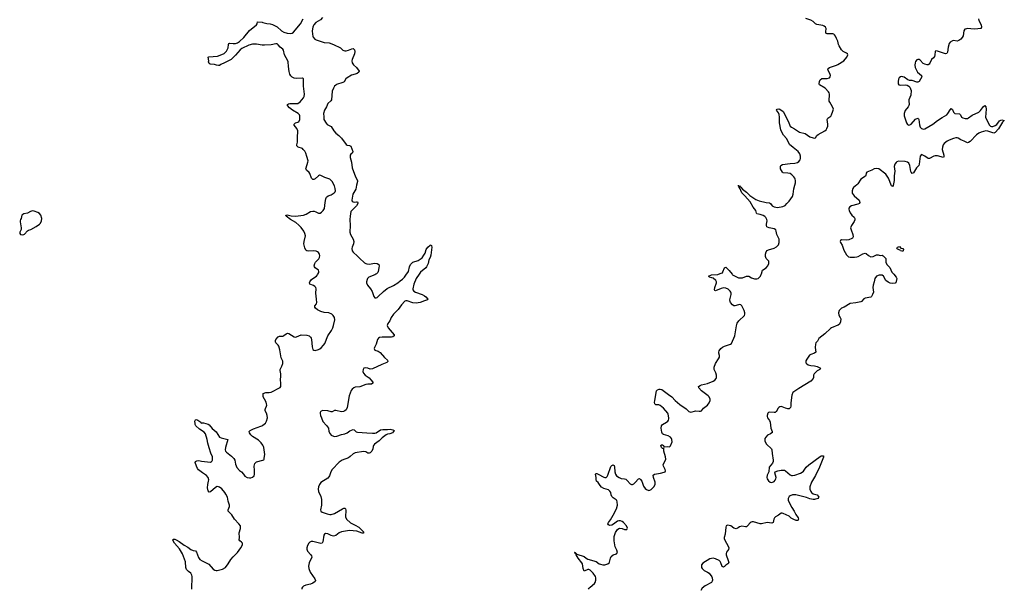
# Model space of a CAD drawing. Header units: inches. Extents: x 1839294 to 1929364, y 762242 to 909984.
# Tile 71 of 76: x 1905776 to 1922891, y 874531 to 884421. Entities that reach past the tile are written whole.
import ezdxf

# ---------------------------------------------------------------- set-up
doc = ezdxf.new("R2010")
doc.units = ezdxf.units.IN
doc.header["$MEASUREMENT"] = 0
for name, color, linetype in [('B9807', 7, 'Continuous'), ('B9808', 7, 'Continuous'), ('B9817', 7, 'Continuous'), ('B9818', 7, 'Continuous'), ('B9827', 7, 'Continuous'), ('B9828', 7, 'Continuous')]:
    doc.layers.add(name, color=color, linetype=linetype)

msp = doc.modelspace()

# ---------------------------------------------------------------- linework, layer by layer
at = {"layer": 'B9807', "color": 6, "elevation": 600}
for points in [[(1908771, 874530), (1908774, 874750), (1908770, 874777), (1908751, 874810), (1908710, 874837), (1908676, 874876), (1908664, 874910), (1908658, 875010), (1908606, 875146), (1908554, 875234), (1908465, 875330), (1908441, 875370), (1908436, 875390), (1908442, 875398), (1908450, 875402), (1908470, 875400), (1908498, 875390), (1908550, 875360), (1908636, 875296), (1908701, 875261), (1908750, 875223), (1908790, 875207), (1908830, 875199), (1908850, 875175), (1908883, 875083), (1908909, 875050), (1908950, 875022), (1909065, 874965), (1909141, 874881), (1909170, 874862), (1909190, 874856), (1909210, 874856), (1909301, 874879), (1909351, 874909), (1909400, 874970), (1909444, 875050), (1909484, 875096), (1909564, 875170), (1909621, 875250), (1909643, 875290), (1909649, 875310), (1909649, 875330), (1909633, 875350), (1909604, 875370), (1909589, 875390), (1909595, 875430), (1909590, 875510), (1909613, 875587), (1909616, 875610), (1909613, 875630), (1909588, 875670), (1909510, 875750), (1909461, 875821), (1909398, 875890), (1909398, 875910), (1909422, 875970), (1909421, 875990), (1909399, 876059), (1909386, 876130), (1909360, 876180), (1909342, 876210), (1909290, 876275), (1909250, 876304), (1909230, 876311), (1909210, 876313), (1909179, 876301), (1909090, 876222), (1909070, 876215), (1909050, 876243), (1909041, 876290), (1909044, 876350), (1909060, 876410), (1909061, 876430), (1909050, 876470), (1909025, 876505), (1908953, 876550), (1908886, 876606), (1908867, 876630), (1908847, 876670), (1908829, 876731), (1908834, 876750), (1908856, 876764), (1908890, 876769), (1908937, 876757), (1909090, 876738), (1909110, 876747), (1909119, 876761), (1909125, 876775), (1909127, 876810), (1909125, 876830), (1909096, 876896), (1909068, 876988), (1909045, 877070), (1909036, 877130), (1909007, 877230), (1908981, 877261), (1908899, 877310), (1908839, 877370), (1908827, 877390), (1908824, 877410), (1908823, 877450), (1908830, 877475), (1908850, 877479), (1908871, 877470), (1908925, 877430), (1908930, 877414), (1908940, 877420), (1908970, 877422), (1909050, 877400), (1909070, 877385), (1909123, 877323), (1909190, 877267), (1909251, 877171), (1909278, 877158), (1909392, 877130), (1909355, 876990), (1909349, 876950), (1909354, 876930), (1909370, 876910), (1909460, 876840), (1909500, 876800), (1909514, 876774), (1909526, 876706), (1909550, 876648), (1909594, 876594), (1909630, 876570), (1909666, 876530), (1909690, 876493), (1909730, 876474), (1909770, 876465), (1909795, 876465), (1909825, 876475), (1909850, 876503), (1909860, 876530), (1909860, 876600), (1909850, 876670), (1909864, 876716), (1909890, 876741), (1910000, 876775)], [(1910000, 877032), (1909973, 877073), (1909930, 877121), (1909824, 877184), (1909791, 877210), (1909768, 877250), (1909766, 877270), (1909783, 877290), (1909842, 877318), (1909970, 877361), (1910000, 877377)]]:
    msp.add_lwpolyline(points, dxfattribs=at)
at = {"layer": 'B9808', "color": 6, "elevation": 600}
msp.add_lwpolyline([(1910000, 883980), (1909990, 883981), (1909890, 883999), (1909824, 883996), (1909760, 883980), (1909640, 883920), (1909610, 883900), (1909530, 883806), (1909450, 883728), (1909338, 883670), (1909275, 883645), (1909250, 883628), (1909230, 883624), (1909199, 883630), (1909165, 883645), (1909085, 883650), (1909070, 883663), (1909059, 883690), (1909064, 883710), (1909055, 883770), (1909062, 883778), (1909212, 883788), (1909290, 883816), (1909330, 883837), (1909370, 883875), (1909389, 883910), (1909397, 883930), (1909405, 883990), (1909413, 884007), (1909430, 884013), (1909486, 884006), (1909530, 884010), (1909560, 884020), (1909597, 884043), (1909670, 884110), (1909769, 884231), (1909892, 884330), (1909903, 884350), (1909910, 884382), (1909990, 884378), (1910000, 884375)], dxfattribs=at)
at = {"layer": 'B9808', "color": 6, "elevation": 700}
msp.add_lwpolyline([(1905998, 881102), (1905962, 881090), (1905910, 881061), (1905850, 881049), (1905811, 881029), (1905799, 880970), (1905788, 880950), (1905784, 880930), (1905784, 880910), (1905804, 880810), (1905803, 880777), (1905779, 880730), (1905776, 880710), (1905791, 880691), (1905830, 880687), (1905849, 880691), (1905860, 880700), (1905910, 880755), (1905932, 880768), (1905970, 880778), (1906064, 880830), (1906121, 880870), (1906139, 880890), (1906156, 880930), (1906158, 880970), (1906141, 881030), (1906119, 881059), (1906094, 881074), (1906030, 881098)], close=True, dxfattribs=at)
at = {"layer": 'B9817', "color": 6, "elevation": 600}
for points in [[(1910000, 877377), (1910002, 877378), (1910046, 877414), (1910069, 877450), (1910082, 877510), (1910080, 877550), (1910068, 877588), (1910045, 877630), (1910043, 877650), (1910047, 877670), (1910067, 877713), (1910071, 877730), (1910069, 877750), (1910059, 877779), (1910029, 877830), (1910011, 877870), (1910006, 877910), (1910009, 877930), (1910054, 877946), (1910110, 877947), (1910150, 877956), (1910305, 878035), (1910318, 878050), (1910318, 878110), (1910309, 878170), (1910316, 878230), (1910316, 878270), (1910304, 878330), (1910304, 878350), (1910335, 878405), (1910351, 878450), (1910353, 878470), (1910349, 878490), (1910319, 878550), (1910296, 878690), (1910281, 878750), (1910271, 878771), (1910231, 878810), (1910221, 878830), (1910221, 878850), (1910230, 878870), (1910268, 878912), (1910290, 878925), (1910352, 878928), (1910370, 878936), (1910410, 878968), (1910430, 878977), (1910453, 878973), (1910550, 878913), (1910570, 878908), (1910590, 878912), (1910670, 878949), (1910770, 878945), (1910810, 878929), (1910830, 878910), (1910840, 878890), (1910846, 878866), (1910858, 878738), (1910870, 878696), (1910890, 878681), (1910910, 878680), (1910970, 878694), (1910995, 878705), (1911017, 878723), (1911059, 878770), (1911079, 878801), (1911130, 878930), (1911194, 879026), (1911218, 879070), (1911233, 879110), (1911254, 879210), (1911250, 879253), (1911227, 879287), (1911201, 879310), (1911150, 879333), (1911070, 879338), (1911010, 879354), (1910950, 879384), (1910917, 879410), (1910907, 879430), (1910907, 879450), (1910934, 879486), (1910939, 879510), (1910938, 879570), (1910924, 879670), (1910930, 879750), (1910922, 879770), (1910904, 879790), (1910884, 879804), (1910819, 879830), (1910812, 879850), (1910820, 879870), (1910847, 879910), (1910870, 879930), (1910936, 879970), (1910953, 879990), (1910958, 880000)], [(1912719, 880000), (1912670, 879930), (1912626, 879830), (1912608, 879750), (1912610, 879730), (1912630, 879706), (1912655, 879690), (1912770, 879647), (1912810, 879625), (1912834, 879610), (1912870, 879570), (1912863, 879557), (1912849, 879551), (1912810, 879542), (1912735, 879510), (1912670, 879499), (1912610, 879507), (1912510, 879541), (1912490, 879542), (1912470, 879534), (1912410, 879469), (1912355, 879390), (1912273, 879310), (1912232, 879250), (1912209, 879191), (1912175, 879145), (1912165, 879110), (1912180, 879070), (1912284, 878950), (1912288, 878930), (1912263, 878917), (1912238, 878910), (1912074, 878906), (1912030, 878900), (1912011, 878890), (1911996, 878870), (1911974, 878790), (1911941, 878730), (1911935, 878710), (1911950, 878683), (1912010, 878664), (1912043, 878643), (1912116, 878556), (1912172, 878510), (1912174, 878486), (1912156, 878470), (1912070, 878435), (1911910, 878359), (1911870, 878354), (1911829, 878370), (1911790, 878378), (1911761, 878370), (1911744, 878350), (1911739, 878310), (1911750, 878282), (1911784, 878250), (1911850, 878202), (1911882, 878170), (1911912, 878130), (1911913, 878110), (1911890, 878095), (1911871, 878090), (1911830, 878091), (1911790, 878086), (1911690, 878049), (1911610, 878042), (1911584, 878030), (1911555, 878005), (1911539, 877981), (1911503, 877890), (1911467, 877690), (1911450, 877649), (1911430, 877627), (1911403, 877617), (1911370, 877614), (1911270, 877637), (1911247, 877633), (1911210, 877613), (1911190, 877613), (1911130, 877630), (1911046, 877634), (1911016, 877624), (1911006, 877614), (1911000, 877600), (1910998, 877582), (1911004, 877550), (1911023, 877510), (1911044, 877444), (1911112, 877372), (1911142, 877330), (1911151, 877270), (1911171, 877230), (1911190, 877208), (1911230, 877187), (1911250, 877184), (1911290, 877188), (1911370, 877216), (1911430, 877229), (1911470, 877250), (1911517, 877283), (1911570, 877304), (1911590, 877302), (1911627, 877267), (1911650, 877258), (1911810, 877250), (1911910, 877239), (1911950, 877240), (1911970, 877246), (1912050, 877298), (1912090, 877307), (1912170, 877305), (1912214, 877310), (1912262, 877302), (1912283, 877290), (1912276, 877270), (1912256, 877250), (1912211, 877230), (1912170, 877223), (1912147, 877213), (1912079, 877161), (1912024, 877110), (1911941, 877050), (1911926, 877030), (1911919, 877010), (1911912, 876968), (1911899, 876930), (1911870, 876902), (1911850, 876896), (1911830, 876897), (1911790, 876917), (1911750, 876926), (1911610, 876900), (1911570, 876881), (1911523, 876837), (1911490, 876813), (1911384, 876770), (1911330, 876736), (1911208, 876610), (1911186, 876570), (1911161, 876499), (1911150, 876481), (1911130, 876462), (1911010, 876386), (1910987, 876353), (1910973, 876310), (1910965, 876270), (1910970, 876231), (1911010, 876143), (1911020, 876090), (1911024, 875990), (1911005, 875910), (1911009, 875889), (1911036, 875870), (1911121, 875841), (1911169, 875829), (1911190, 875831), (1911250, 875849), (1911390, 875930), (1911410, 875940), (1911430, 875942), (1911438, 875930), (1911445, 875905), (1911437, 875790), (1911456, 875750), (1911526, 875686), (1911610, 875645), (1911670, 875610), (1911752, 875530), (1911754, 875506), (1911730, 875505), (1911639, 875539), (1911510, 875550), (1911370, 875527), (1911331, 875509), (1911273, 875467), (1911230, 875454), (1911190, 875464), (1911130, 875495), (1911090, 875500), (1911072, 875488), (1911063, 875470), (1911048, 875352), (1911036, 875330), (1911010, 875326), (1910870, 875361), (1910841, 875359), (1910821, 875350), (1910800, 875330), (1910780, 875290), (1910766, 875250), (1910765, 875225), (1910777, 875190), (1910836, 875130), (1910850, 875110), (1910855, 875090), (1910808, 874990), (1910798, 874930), (1910802, 874890), (1910825, 874830), (1910907, 874710), (1910916, 874684), (1910910, 874665), (1910870, 874636), (1910830, 874621), (1910750, 874605), (1910710, 874587), (1910691, 874570), (1910683, 874550), (1910683, 874530)], [(1911964, 880000), (1911950, 879992), (1911844, 879950), (1911822, 879930), (1911814, 879910), (1911807, 879870), (1911807, 879850), (1911821, 879810), (1911875, 879750), (1911903, 879703), (1911930, 879612), (1911950, 879591), (1911970, 879591), (1911990, 879597), (1912010, 879613), (1912099, 879701), (1912164, 879756), (1912273, 879807), (1912350, 879855), (1912391, 879889), (1912430, 879914), (1912465, 879950), (1912501, 880000)], [(1915665, 874530), (1915673, 874550), (1915690, 874570), (1915767, 874630), (1915782, 874650), (1915792, 874690), (1915789, 874730), (1915783, 874750), (1915746, 874810), (1915690, 874860), (1915670, 874872), (1915650, 874876), (1915590, 874848), (1915572, 874892), (1915560, 874970), (1915549, 874990), (1915486, 875070), (1915448, 875130), (1915444, 875144), (1915430, 875150), (1915427, 875167), (1915422, 875170), (1915433, 875170), (1915436, 875164), (1915432, 875152), (1915443, 875157), (1915462, 875142), (1915590, 875101), (1915621, 875070), (1915651, 875051), (1915794, 875014), (1915850, 874974), (1915870, 874965), (1915910, 874958), (1915950, 874958), (1916002, 874970), (1916024, 874990), (1916030, 875002), (1916044, 875070), (1916058, 875102), (1916090, 875127), (1916152, 875148), (1916168, 875170), (1916155, 875210), (1916126, 875266), (1916109, 875371), (1916107, 875450), (1916130, 875519), (1916170, 875568), (1916190, 875584), (1916210, 875592), (1916249, 875589), (1916290, 875571), (1916310, 875567), (1916330, 875571), (1916344, 875590), (1916323, 875630), (1916274, 875690), (1916249, 875710), (1916221, 875721), (1916190, 875721), (1916170, 875714), (1916099, 875661), (1916070, 875645), (1916030, 875641), (1916010, 875650), (1916002, 875670), (1916011, 875690), (1916044, 875736), (1916090, 875816), (1916148, 875930), (1916166, 875990), (1916164, 876050), (1916157, 876070), (1916145, 876085), (1916090, 876120), (1916070, 876142), (1916059, 876170), (1916052, 876210), (1916037, 876237), (1916010, 876257), (1915930, 876281), (1915890, 876306), (1915867, 876330), (1915830, 876387), (1915805, 876410), (1915794, 876430), (1915799, 876470), (1915787, 876530), (1915790, 876539), (1915810, 876540), (1915830, 876531), (1915930, 876475), (1915950, 876469), (1915970, 876471), (1915990, 876488), (1916001, 876510), (1916050, 876663), (1916070, 876683), (1916093, 876693), (1916110, 876683), (1916118, 876658), (1916123, 876570), (1916132, 876530), (1916150, 876502), (1916194, 876470), (1916230, 876454), (1916290, 876448), (1916310, 876440), (1916338, 876418), (1916390, 876361), (1916410, 876348), (1916430, 876349), (1916450, 876359), (1916477, 876383), (1916530, 876449), (1916550, 876452), (1916570, 876439), (1916590, 876410), (1916622, 876322), (1916650, 876281), (1916670, 876264), (1916710, 876245), (1916730, 876249), (1916750, 876261), (1916803, 876317), (1916822, 876358), (1916822, 876390), (1916793, 876470), (1916790, 876510), (1916811, 876529), (1916915, 876545), (1916978, 876562), (1916995, 876570), (1917002, 876590), (1916998, 876610), (1916967, 876670), (1916963, 876690), (1916966, 876710), (1917000, 876770), (1917006, 876790), (1917002, 876830), (1916972, 876930), (1916975, 876975), (1916970, 876986), (1916964, 876976), (1916950, 876976), (1916930, 876995), (1916922, 877030), (1916930, 877040), (1916950, 877039), (1916965, 877030), (1916970, 877018), (1916990, 877002), (1917030, 877011), (1917070, 877003), (1917090, 877021), (1917115, 877090), (1917114, 877130), (1917105, 877150), (1917090, 877170), (1917050, 877198), (1916970, 877216), (1916951, 877231), (1916938, 877258), (1916924, 877330), (1916931, 877370), (1916950, 877390), (1917017, 877430), (1917041, 877450), (1917054, 877470), (1917060, 877490), (1917059, 877510), (1917050, 877570), (1917042, 877590), (1916970, 877677), (1916910, 877723), (1916888, 877732), (1916831, 877731), (1916818, 877750), (1916813, 877773), (1916814, 877810), (1916843, 877977), (1916864, 877996), (1916890, 878005), (1916910, 878006), (1916939, 877999), (1917052, 877912), (1917113, 877873), (1917169, 877809), (1917250, 877740), (1917362, 877662), (1917410, 877620), (1917444, 877604), (1917528, 877632), (1917590, 877622), (1917610, 877621), (1917630, 877627), (1917665, 877675), (1917732, 877728), (1917763, 877770), (1917778, 877810), (1917778, 877830), (1917759, 877870), (1917742, 877890), (1917630, 877975), (1917581, 878030), (1917578, 878050), (1917603, 878070), (1917630, 878081), (1917730, 878102), (1917833, 878147), (1917857, 878163), (1917883, 878190), (1917891, 878210), (1917890, 878250), (1917879, 878290), (1917849, 878350), (1917848, 878390), (1917870, 878450), (1917923, 878530), (1917938, 878562), (1917942, 878590), (1917931, 878630), (1917930, 878650), (1917937, 878670), (1917966, 878714), (1917990, 878733), (1918030, 878751), (1918134, 878786), (1918150, 878800), (1918206, 878934), (1918234, 879106), (1918249, 879150), (1918277, 879190), (1918373, 879287), (1918381, 879310), (1918382, 879330), (1918370, 879370), (1918343, 879430), (1918330, 879453), (1918311, 879470), (1918290, 879474), (1918270, 879472), (1918210, 879451), (1918190, 879452), (1918168, 879468), (1918134, 879510), (1918125, 879530), (1918123, 879557), (1918143, 879650), (1918143, 879670), (1918137, 879690), (1918125, 879710), (1918090, 879744), (1918050, 879761), (1918010, 879766), (1917970, 879754), (1917870, 879713), (1917860, 879720), (1917855, 879730), (1917862, 879770), (1917887, 879850), (1917887, 879870), (1917879, 879890), (1917830, 879932), (1917810, 879941), (1917769, 879950), (1917752, 879970), (1917801, 879990), (1917910, 879995), (1917923, 880000)], [(1918161, 880000), (1918169, 879990), (1918270, 879941), (1918303, 879937), (1918340, 879940), (1918410, 879966), (1918430, 879969), (1918450, 879967), (1918499, 879939), (1918550, 879922), (1918590, 879923), (1918610, 879929), (1918630, 879944), (1918651, 879970), (1918665, 880000)], [(1920000, 879116), (1919890, 879071), (1919870, 879058), (1919771, 878969), (1919670, 878887), (1919643, 878837), (1919617, 878810), (1919608, 878790), (1919601, 878730), (1919616, 878650), (1919594, 878630), (1919531, 878609), (1919505, 878595), (1919456, 878524), (1919443, 878497), (1919444, 878464), (1919453, 878450), (1919480, 878430), (1919530, 878416), (1919590, 878411), (1919638, 878398), (1919664, 878390), (1919698, 878370), (1919682, 878350), (1919638, 878322), (1919586, 878274), (1919575, 878250), (1919575, 878210), (1919569, 878190), (1919530, 878144), (1919320, 878020), (1919215, 877945), (1919197, 877903), (1919182, 877770), (1919180, 877710), (1919175, 877685), (1919166, 877674), (1919150, 877666), (1919130, 877666), (1919090, 877675), (1919030, 877700), (1919010, 877702), (1918990, 877698), (1918970, 877688), (1918953, 877670), (1918930, 877618), (1918922, 877610), (1918910, 877603), (1918890, 877601), (1918810, 877609), (1918790, 877599), (1918782, 877590), (1918768, 877550), (1918768, 877530), (1918776, 877510), (1918810, 877462), (1918823, 877430), (1918834, 877330), (1918858, 877270), (1918855, 877250), (1918850, 877245), (1918830, 877231), (1918775, 877205), (1918745, 877175), (1918730, 877150), (1918726, 877130), (1918728, 877110), (1918734, 877090), (1918760, 877050), (1918842, 876970), (1918852, 876952), (1918855, 876890), (1918874, 876770), (1918873, 876747), (1918862, 876718), (1918805, 876650), (1918798, 876570), (1918769, 876510), (1918765, 876470), (1918769, 876450), (1918790, 876412), (1918819, 876390), (1918850, 876387), (1918890, 876405), (1918910, 876424), (1918922, 876450), (1918923, 876470), (1918905, 876555), (1918910, 876570), (1918953, 876587), (1919010, 876597), (1919070, 876597), (1919090, 876589), (1919129, 876550), (1919170, 876519), (1919190, 876508), (1919210, 876504), (1919250, 876513), (1919350, 876549), (1919377, 876563), (1919399, 876581), (1919449, 876651), (1919492, 876690), (1919690, 876834), (1919710, 876846), (1919730, 876850), (1919748, 876848), (1919750, 876825), (1919678, 876650), (1919611, 876509), (1919538, 876390), (1919509, 876310), (1919510, 876270), (1919526, 876230), (1919541, 876210), (1919570, 876189), (1919638, 876170), (1919658, 876150), (1919667, 876130), (1919651, 876110), (1919591, 876090), (1919570, 876089), (1919510, 876102), (1919450, 876124), (1919270, 876168), (1919210, 876168), (1919170, 876155), (1919150, 876140), (1919136, 876110), (1919137, 876070), (1919196, 875950), (1919237, 875890), (1919265, 875830), (1919306, 875770), (1919311, 875750), (1919310, 875738), (1919307, 875730), (1919297, 875723), (1919273, 875727), (1919230, 875745), (1919188, 875768), (1919150, 875798), (1919050, 875845), (1919030, 875854), (1919010, 875853), (1918965, 875815), (1918914, 875786), (1918896, 875770), (1918886, 875750), (1918872, 875690), (1918850, 875678), (1918770, 875692), (1918671, 875669), (1918650, 875669), (1918530, 875701), (1918510, 875702), (1918490, 875698), (1918473, 875687), (1918430, 875634), (1918410, 875618), (1918390, 875616), (1918330, 875627), (1918290, 875614), (1918265, 875595), (1918230, 875582), (1918192, 875592), (1918135, 875630), (1918110, 875640), (1918077, 875643), (1918059, 875630), (1918052, 875608), (1918038, 875490), (1918023, 875430), (1918022, 875410), (1918037, 875370), (1918087, 875290), (1918100, 875250), (1918096, 875224), (1918065, 875175), (1918057, 875150), (1918058, 875130), (1918093, 875030), (1918100, 874990), (1918088, 874972), (1918051, 874949), (1918030, 874929), (1918010, 874916), (1917987, 874927), (1917963, 874990), (1917952, 875012), (1917934, 875030), (1917870, 875060), (1917830, 875069), (1917770, 875057), (1917650, 874984), (1917630, 874953), (1917626, 874930), (1917629, 874910), (1917638, 874890), (1917675, 874855), (1917731, 874830), (1917759, 874810), (1917807, 874747), (1917814, 874730), (1917818, 874690), (1917813, 874670), (1917800, 874650), (1917691, 874589), (1917642, 874550), (1917616, 874510)], [(1910000, 876775), (1910019, 876781), (1910028, 876790), (1910024, 876810), (1910037, 876870), (1910020, 876990), (1910012, 877012), (1910000, 877032)]]:
    msp.add_lwpolyline(points, dxfattribs=at)
at = {"layer": 'B9818', "color": 6, "elevation": 600}
for points in [[(1910000, 884375), (1910070, 884355), (1910130, 884349), (1910170, 884339), (1910250, 884298), (1910326, 884230), (1910367, 884207), (1910427, 884187), (1910490, 884184), (1910510, 884189), (1910534, 884206), (1910658, 884350), (1910702, 884438)], [(1911038, 884462), (1911002, 884418), (1910925, 884370), (1910890, 884331), (1910878, 884310), (1910870, 884290), (1910861, 884230), (1910865, 884170), (1910873, 884133), (1910880, 884120), (1910905, 884085), (1910930, 884070), (1911070, 884027), (1911158, 884018), (1911230, 883992), (1911355, 883935), (1911393, 883893), (1911410, 883884), (1911430, 883879), (1911450, 883882), (1911490, 883893), (1911550, 883918), (1911570, 883921), (1911577, 883917), (1911596, 883896), (1911600, 883870), (1911593, 883830), (1911555, 883730), (1911552, 883710), (1911558, 883670), (1911578, 883638), (1911630, 883594), (1911678, 883530), (1911673, 883510), (1911642, 883490), (1911610, 883475), (1911543, 883457), (1911466, 883414), (1911445, 883395), (1911415, 883345), (1911394, 883330), (1911285, 883295), (1911270, 883287), (1911250, 883266), (1911228, 883232), (1911210, 883182), (1911194, 883030), (1911182, 883010), (1911135, 882965), (1911112, 882908), (1911077, 882850), (1911057, 882790), (1911065, 882735), (1911065, 882690), (1911102, 882622), (1911123, 882603), (1911170, 882581), (1911190, 882566), (1911238, 882490), (1911274, 882450), (1911326, 882410), (1911370, 882367), (1911450, 882257), (1911470, 882244), (1911510, 882236), (1911530, 882227), (1911568, 882130), (1911560, 882110), (1911533, 882087), (1911522, 882070), (1911522, 882030), (1911543, 881950), (1911556, 881850), (1911614, 881690), (1911650, 881630), (1911650, 881610), (1911629, 881550), (1911619, 881481), (1911569, 881390), (1911547, 881290), (1911553, 881270), (1911570, 881257), (1911590, 881253), (1911630, 881260), (1911650, 881256), (1911653, 881250), (1911652, 881230), (1911629, 881190), (1911548, 881110), (1911535, 881090), (1911518, 881010), (1911515, 880950), (1911523, 880850), (1911516, 880730), (1911529, 880690), (1911574, 880610), (1911587, 880570), (1911580, 880530), (1911554, 880470), (1911551, 880450), (1911556, 880410), (1911570, 880387), (1911650, 880313), (1911680, 880279), (1911770, 880202), (1911790, 880190), (1911810, 880182), (1911850, 880179), (1911950, 880194), (1911987, 880187), (1912018, 880170), (1912024, 880150), (1912019, 880110), (1912010, 880050), (1912000, 880030), (1911981, 880010), (1911964, 880000)], [(1920000, 884049), (1920000, 884050), (1919974, 884094), (1919958, 884138), (1919941, 884161), (1919930, 884171), (1919910, 884177), (1919810, 884176), (1919791, 884190), (1919787, 884210), (1919792, 884270), (1919783, 884290), (1919762, 884310), (1919738, 884318), (1919630, 884340), (1919609, 884349), (1919566, 884390), (1919531, 884411), (1919440, 884440)], [(1910958, 880000), (1910974, 880030), (1910978, 880050), (1910973, 880070), (1910912, 880112), (1910898, 880130), (1910894, 880150), (1910907, 880190), (1910920, 880210), (1910976, 880270), (1910990, 880290), (1910993, 880327), (1910988, 880350), (1910970, 880376), (1910950, 880393), (1910930, 880402), (1910890, 880405), (1910801, 880401), (1910768, 880408), (1910750, 880418), (1910730, 880461), (1910716, 880530), (1910719, 880570), (1910742, 880670), (1910734, 880710), (1910714, 880750), (1910670, 880812), (1910630, 880855), (1910577, 880897), (1910485, 880950), (1910406, 881010), (1910402, 881030), (1910428, 881032), (1910496, 881016), (1910570, 881011), (1910710, 881025), (1910758, 881042), (1910830, 881088), (1910870, 881098), (1910896, 881096), (1910926, 881086), (1910970, 881063), (1910997, 881063), (1911021, 881079), (1911054, 881110), (1911076, 881144), (1911087, 881250), (1911098, 881310), (1911110, 881341), (1911138, 881362), (1911190, 881380), (1911245, 881415), (1911258, 881430), (1911263, 881450), (1911261, 881490), (1911250, 881534), (1911208, 881610), (1911167, 881650), (1911130, 881666), (1911080, 881680), (1911010, 881716), (1910990, 881719), (1910970, 881712), (1910910, 881659), (1910890, 881647), (1910870, 881648), (1910850, 881669), (1910821, 881750), (1910807, 881770), (1910760, 881810), (1910751, 881830), (1910753, 881850), (1910786, 881950), (1910788, 881970), (1910770, 882044), (1910750, 882104), (1910730, 882140), (1910706, 882170), (1910690, 882182), (1910616, 882210), (1910594, 882230), (1910593, 882250), (1910604, 882296), (1910603, 882410), (1910611, 882450), (1910612, 882490), (1910596, 882530), (1910550, 882590), (1910548, 882610), (1910569, 882630), (1910610, 882640), (1910630, 882650), (1910643, 882690), (1910645, 882750), (1910637, 882770), (1910617, 882790), (1910517, 882850), (1910468, 882890), (1910432, 882930), (1910429, 882950), (1910450, 882962), (1910472, 882968), (1910590, 882964), (1910610, 882968), (1910650, 882996), (1910710, 883063), (1910722, 883090), (1910728, 883130), (1910708, 883270), (1910712, 883392), (1910690, 883406), (1910590, 883399), (1910550, 883406), (1910510, 883425), (1910490, 883446), (1910474, 883474), (1910462, 883522), (1910448, 883610), (1910442, 883690), (1910435, 883710), (1910380, 883810), (1910363, 883890), (1910350, 883910), (1910306, 883946), (1910270, 883987), (1910250, 884000), (1910230, 884001), (1910150, 883986), (1910030, 883978), (1910000, 883980)], [(1918665, 880000), (1918670, 880010), (1918686, 880074), (1918750, 880112), (1918779, 880150), (1918797, 880190), (1918800, 880210), (1918796, 880230), (1918754, 880274), (1918738, 880310), (1918739, 880350), (1918752, 880390), (1918768, 880412), (1918790, 880424), (1918890, 880456), (1918930, 880477), (1918964, 880510), (1918977, 880550), (1918980, 880590), (1918975, 880610), (1918936, 880690), (1918927, 880747), (1918917, 880770), (1918890, 880790), (1918806, 880806), (1918777, 880817), (1918766, 880826), (1918760, 880850), (1918760, 880870), (1918767, 880930), (1918763, 880950), (1918746, 880986), (1918726, 881006), (1918700, 881020), (1918650, 881038), (1918589, 881050), (1918582, 881062), (1918571, 881110), (1918527, 881167), (1918476, 881256), (1918382, 881362), (1918330, 881414), (1918310, 881453), (1918302, 881482), (1918284, 881510), (1918283, 881523), (1918270, 881530), (1918269, 881550), (1918272, 881532), (1918290, 881534), (1918298, 881518), (1918310, 881512), (1918338, 881478), (1918410, 881424), (1918468, 881368), (1918570, 881299), (1918630, 881274), (1918750, 881248), (1918810, 881242), (1918830, 881228), (1918858, 881190), (1918890, 881169), (1918950, 881162), (1919043, 881177), (1919083, 881197), (1919110, 881232), (1919150, 881269), (1919209, 881350), (1919223, 881390), (1919230, 881483), (1919252, 881550), (1919259, 881590), (1919261, 881630), (1919257, 881650), (1919250, 881670), (1919235, 881690), (1919196, 881730), (1919170, 881748), (1919130, 881759), (1919050, 881763), (1919034, 881774), (1918999, 881830), (1919000, 881870), (1919008, 881892), (1919035, 881905), (1919170, 881925), (1919252, 881928), (1919299, 881941), (1919321, 881959), (1919342, 881990), (1919348, 882012), (1919347, 882050), (1919336, 882090), (1919310, 882130), (1919220, 882200), (1919157, 882257), (1919110, 882350), (1919055, 882415), (1919019, 882479), (1919005, 882510), (1918983, 882630), (1918981, 882730), (1918975, 882775), (1918965, 882805), (1918932, 882850), (1918945, 882870), (1918970, 882874), (1918990, 882866), (1919046, 882826), (1919089, 882750), (1919114, 882690), (1919139, 882650), (1919163, 882583), (1919170, 882570), (1919190, 882553), (1919246, 882526), (1919294, 882490), (1919330, 882471), (1919430, 882447), (1919510, 882390), (1919570, 882370), (1919593, 882367), (1919609, 882371), (1919634, 882410), (1919654, 882430), (1919771, 882489), (1919792, 882508), (1919807, 882530), (1919822, 882570), (1919822, 882610), (1919811, 882690), (1919823, 882710), (1919873, 882747), (1919890, 882770), (1919912, 882832), (1919921, 882870), (1919907, 882910), (1919856, 882990), (1919849, 883009), (1919853, 883130), (1919846, 883150), (1919833, 883170), (1919775, 883230), (1919681, 883290), (1919671, 883310), (1919677, 883350), (1919690, 883379), (1919722, 883398), (1919810, 883401), (1919850, 883412), (1919865, 883430), (1919868, 883450), (1919856, 883490), (1919826, 883550), (1919830, 883573), (1919850, 883590), (1919973, 883630), (1920000, 883646)], [(1912501, 880000), (1912522, 880030), (1912532, 880050), (1912552, 880130), (1912570, 880170), (1912585, 880190), (1912612, 880210), (1912700, 880240), (1912739, 880261), (1912772, 880288), (1912803, 880330), (1912826, 880370), (1912844, 880430), (1912870, 880473), (1912910, 880506), (1912930, 880511), (1912937, 880497), (1912939, 880470), (1912924, 880330), (1912911, 880290), (1912888, 880250), (1912878, 880190), (1912850, 880132), (1912835, 880110), (1912745, 880035), (1912719, 880000)], [(1917923, 880000), (1917970, 880018), (1917990, 880028), (1917999, 880041), (1918030, 880114), (1918050, 880122), (1918110, 880064), (1918161, 880000)]]:
    msp.add_lwpolyline(points, dxfattribs=at)
at = {"layer": 'B9827', "color": 6, "elevation": 600}
msp.add_lwpolyline([(1920971, 880000), (1921012, 879950), (1921022, 879930), (1921005, 879855), (1920993, 879847), (1920950, 879840), (1920907, 879847), (1920870, 879863), (1920833, 879893), (1920792, 879970), (1920770, 879985), (1920716, 879984), (1920671, 879970), (1920642, 879930), (1920630, 879870), (1920612, 879810), (1920608, 879770), (1920615, 879690), (1920603, 879650), (1920585, 879615), (1920570, 879605), (1920472, 879588), (1920450, 879573), (1920411, 879530), (1920396, 879524), (1920310, 879505), (1920210, 879495), (1920108, 879432), (1920063, 879410), (1920037, 879390), (1920021, 879370), (1920009, 879330), (1920016, 879290), (1920040, 879250), (1920047, 879227), (1920043, 879177), (1920024, 879136), (1920003, 879117), (1920000, 879116)], dxfattribs=at)
at = {"layer": 'B9828', "color": 6, "elevation": 600}
for points in [[(1922445, 884435), (1922449, 884410), (1922487, 884330), (1922493, 884290), (1922489, 884271), (1922474, 884266), (1922430, 884265), (1922370, 884257), (1922254, 884266), (1922235, 884265), (1922205, 884255), (1922185, 884230), (1922176, 884144), (1922158, 884110), (1922136, 884084), (1922100, 884060), (1922070, 884050), (1922010, 884058), (1921990, 884053), (1921951, 884030), (1921935, 884010), (1921914, 883946), (1921902, 883858), (1921890, 883833), (1921870, 883828), (1921730, 883877), (1921702, 883878), (1921691, 883869), (1921684, 883810), (1921675, 883785), (1921659, 883761), (1921624, 883730), (1921596, 883664), (1921586, 883650), (1921570, 883640), (1921550, 883636), (1921508, 883648), (1921483, 883663), (1921430, 883717), (1921410, 883731), (1921390, 883733), (1921370, 883723), (1921350, 883694), (1921342, 883670), (1921337, 883630), (1921344, 883590), (1921385, 883510), (1921450, 883450), (1921458, 883430), (1921410, 883350), (1921399, 883341), (1921390, 883336), (1921370, 883338), (1921290, 883365), (1921245, 883365), (1921217, 883377), (1921150, 883423), (1921130, 883432), (1921110, 883435), (1921088, 883430), (1921063, 883410), (1921053, 883387), (1921047, 883347), (1921049, 883309), (1921056, 883290), (1921082, 883282), (1921170, 883292), (1921204, 883284), (1921230, 883266), (1921247, 883247), (1921262, 883222), (1921273, 883193), (1921264, 883110), (1921234, 883030), (1921230, 883010), (1921235, 882950), (1921231, 882930), (1921222, 882910), (1921170, 882844), (1921155, 882810), (1921151, 882790), (1921151, 882750), (1921193, 882633), (1921210, 882602), (1921230, 882590), (1921250, 882594), (1921270, 882609), (1921350, 882694), (1921390, 882710), (1921401, 882701), (1921408, 882688), (1921416, 882596), (1921430, 882557), (1921450, 882535), (1921470, 882524), (1921490, 882523), (1921510, 882529), (1921650, 882608), (1921729, 882671), (1921810, 882725), (1921890, 882771), (1921910, 882790), (1921950, 882855), (1921970, 882878), (1921990, 882864), (1922010, 882816), (1922030, 882791), (1922110, 882787), (1922130, 882770), (1922150, 882730), (1922170, 882717), (1922210, 882704), (1922250, 882707), (1922270, 882717), (1922330, 882764), (1922447, 882813), (1922477, 882843), (1922530, 882916), (1922550, 882932), (1922570, 882908), (1922577, 882870), (1922564, 882730), (1922570, 882710), (1922607, 882650), (1922630, 882598), (1922650, 882572), (1922670, 882564), (1922690, 882566), (1922735, 882585), (1922759, 882601), (1922810, 882663), (1922830, 882675), (1922850, 882682), (1922891, 882670), (1922859, 882641), (1922790, 882528), (1922730, 882463), (1922710, 882452), (1922605, 882485), (1922570, 882492), (1922490, 882470), (1922450, 882451), (1922410, 882422), (1922295, 882305), (1922270, 882288), (1922250, 882286), (1922195, 882315), (1922135, 882335), (1922090, 882363), (1922070, 882369), (1922050, 882370), (1922010, 882360), (1921930, 882329), (1921897, 882310), (1921846, 882270), (1921830, 882249), (1921816, 882210), (1921814, 882170), (1921839, 882070), (1921839, 882041), (1921832, 882028), (1921730, 882055), (1921690, 882057), (1921669, 882051), (1921590, 882012), (1921570, 882010), (1921550, 882020), (1921510, 882054), (1921450, 882079), (1921430, 882050), (1921413, 881910), (1921404, 881890), (1921364, 881850), (1921310, 881764), (1921290, 881751), (1921270, 881775), (1921266, 881786), (1921248, 881890), (1921230, 881930), (1921210, 881948), (1921170, 881959), (1921050, 881962), (1921026, 881954), (1921010, 881943), (1920990, 881913), (1920977, 881870), (1920989, 881789), (1920977, 881710), (1920979, 881630), (1920959, 881541), (1920950, 881526), (1920930, 881538), (1920879, 881670), (1920830, 881738), (1920710, 881830), (1920670, 881839), (1920630, 881829), (1920590, 881807), (1920504, 881776), (1920490, 881757), (1920483, 881717), (1920476, 881704), (1920396, 881650), (1920348, 881570), (1920330, 881552), (1920270, 881510), (1920256, 881490), (1920245, 881450), (1920248, 881410), (1920281, 881361), (1920366, 881290), (1920382, 881250), (1920372, 881228), (1920344, 881216), (1920234, 881190), (1920204, 881170), (1920190, 881150), (1920189, 881130), (1920194, 881110), (1920213, 881070), (1920240, 881030), (1920279, 880990), (1920293, 880967), (1920294, 880946), (1920284, 880916), (1920233, 880850), (1920217, 880810), (1920227, 880770), (1920260, 880690), (1920262, 880650), (1920252, 880630), (1920240, 880620), (1920190, 880596), (1920150, 880591), (1920064, 880596), (1920043, 880590), (1920038, 880570), (1920045, 880550), (1920070, 880505), (1920102, 880422), (1920150, 880338), (1920184, 880304), (1920210, 880296), (1920290, 880295), (1920330, 880303), (1920350, 880310), (1920430, 880356), (1920470, 880368), (1920490, 880359), (1920528, 880328), (1920570, 880305), (1920610, 880307), (1920670, 880337), (1920697, 880337), (1920732, 880328), (1920770, 880331), (1920783, 880323), (1920830, 880276), (1920834, 880210), (1920852, 880170), (1920899, 880119), (1920939, 880039), (1920971, 880000)], [(1920000, 883646), (1920103, 883710), (1920155, 883770), (1920172, 883810), (1920163, 883830), (1920150, 883843), (1920090, 883870), (1920060, 883900), (1920020, 883970), (1920011, 883990), (1920000, 884049)]]:
    msp.add_lwpolyline(points, dxfattribs=at)
msp.add_lwpolyline([(1921110, 880404), (1921088, 880410), (1921079, 880419), (1921035, 880435), (1921022, 880450), (1921035, 880470), (1921070, 880482), (1921090, 880452), (1921130, 880451), (1921138, 880430), (1921135, 880410), (1921130, 880404)], close=True, dxfattribs=at)

doc.saveas('drawing.dxf')
